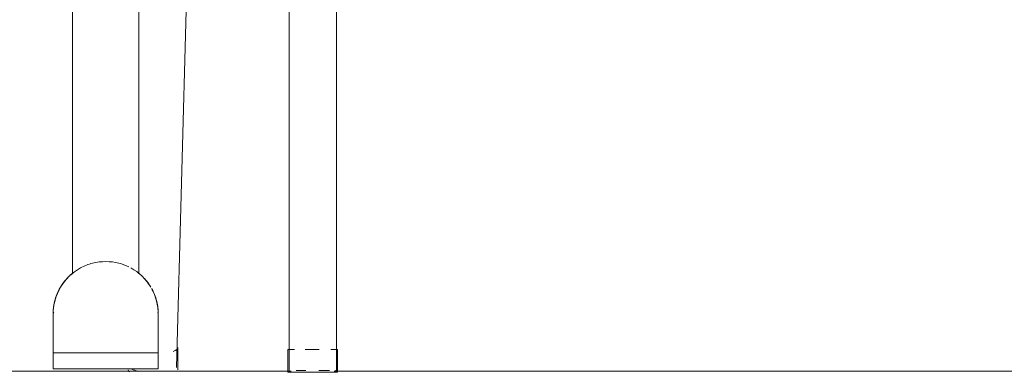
# Model space of a CAD drawing. Header units: metres. Extents: x 3.7 to 90.5, y -1.7 to 14.3.
# Tile 58 of 256: x 35.51 to 35.941, y 3.019 to 3.174. Entities that reach past the tile are written whole.
import ezdxf

# ---------------------------------------------------------------- set-up
doc = ezdxf.new("R2010")
doc.units = ezdxf.units.M
doc.layers.add('A-FLOR', color=7, linetype='Continuous', lineweight=18)
doc.layers.add('I-FURN', color=7, linetype='Continuous', lineweight=18)

# ---------------------------------------------------------------- blocks, each defined once
blk = doc.blocks.new('ConjuntoParaAlunoTamanho6 - CJA06_ConjuntoParaAlunoTamanho6-V36-Corte 1')
at = {"layer": 'I-FURN'}
for p, q in [((35.62783486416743, 3.398204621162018), (35.62783486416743, 3.020204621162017)), ((35.64853486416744, 3.020204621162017), (35.64853486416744, 3.398204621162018)), ((35.53220821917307, 3.062126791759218), (35.53290538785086, 3.062726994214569)), ((35.5245598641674, 3.031203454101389), (35.5245598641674, 3.044999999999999)), ((35.52455986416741, 3.044999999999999), (35.52455986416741, 3.031203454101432)), ((35.52455986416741, 3.030668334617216), (35.52455986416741, 3.044999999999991)), ((35.5245598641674, 3.030903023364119), (35.5245598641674, 3.038919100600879)), ((35.52455986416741, 3.032874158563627), (35.52455986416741, 3.032218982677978)), ((35.5791444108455, 3.020624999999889), (35.5791444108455, 3.030284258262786)), ((35.62724736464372, 3.029474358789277), (35.62724736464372, 3.019999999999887)), ((35.6490092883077, 3.019999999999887), (35.6490092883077, 3.029474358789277))]:
    blk.add_line(p, q, dxfattribs=at)
at = {"layer": 'I-FURN', "flags": 128}
for points in [[(35.52967569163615, 3.059462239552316), (35.53026833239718, 3.060165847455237), (35.53088863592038, 3.060845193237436)], [(35.52455986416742, 3.04499999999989), (35.52457826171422, 3.045919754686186), (35.52463342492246, 3.046838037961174), (35.52472526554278, 3.047753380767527), (35.52485363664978, 3.048664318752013), (35.52501833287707, 3.049569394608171), (35.52521909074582, 3.050467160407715), (35.52545558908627, 3.051356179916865), (35.52572744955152, 3.052235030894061), (35.52603423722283, 3.053102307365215), (35.52637546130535, 3.053956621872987), (35.52675057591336, 3.054796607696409), (35.5271589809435, 3.055620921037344)], [(35.5245598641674, 3.038919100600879), (35.5245598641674, 3.040439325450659), (35.5245598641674, 3.041959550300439), (35.5245598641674, 3.043479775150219), (35.5245598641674, 3.044999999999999)], [(35.52455986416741, 3.04494562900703), (35.52455986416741, 3.044877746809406), (35.52455986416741, 3.044782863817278), (35.52455986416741, 3.044661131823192), (35.52455986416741, 3.044512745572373), (35.52455986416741, 3.044337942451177), (35.52455986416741, 3.044137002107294), (35.52455986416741, 3.043910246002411), (35.52455986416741, 3.043658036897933), (35.52455986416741, 3.043380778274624), (35.52455986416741, 3.043078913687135)], [(35.52455986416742, 3.042993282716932), (35.52455986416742, 3.043301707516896), (35.52455986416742, 3.043585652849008), (35.52455986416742, 3.043844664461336), (35.52455986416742, 3.044078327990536), (35.52455986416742, 3.044286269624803), (35.52455986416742, 3.044468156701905), (35.52455986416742, 3.044623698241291), (35.52455986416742, 3.044752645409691), (35.52455986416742, 3.044854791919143), (35.52455986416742, 3.044929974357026)], [(35.52455986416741, 3.038831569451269), (35.52455986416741, 3.038298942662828), (35.52455986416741, 3.037749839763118), (35.52455986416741, 3.03718513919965), (35.52455986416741, 3.036605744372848), (35.52455986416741, 3.036012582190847), (35.52455986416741, 3.035406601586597), (35.52455986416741, 3.034788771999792)], [(35.52455986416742, 3.035240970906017), (35.52455986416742, 3.035850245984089), (35.52455986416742, 3.036446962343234), (35.52455986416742, 3.037030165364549), (35.52455986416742, 3.03759892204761), (35.52455986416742, 3.038152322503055), (35.52455986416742, 3.038689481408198)], [(35.52455986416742, 3.032040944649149), (35.52455986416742, 3.032698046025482), (35.52455986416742, 3.033347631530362)]]:
    blk.add_lwpolyline(points, dxfattribs=at)
at = {"layer": 'I-FURN'}
for radius, start, end in [(0.02299999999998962, 129.4055072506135, 142.9619648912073), (0.02299999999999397, 146.307980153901, 168.9218079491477), (0.0229999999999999, 140.2290907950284, 144.0000000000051)]:
    blk.add_arc((35.5475598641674, 3.044999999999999), radius, start, end, dxfattribs=at)
blk.add_ellipse((35.5682634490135, 3.020624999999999), major_axis=(0.01088096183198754, 0), ratio=0.2588190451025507, start_param=3.141592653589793, end_param=3.457115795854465, dxfattribs=at)
for points in [[(35.52931451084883, 3.059003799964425), (35.52961948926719, 3.059401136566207), (35.52993742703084, 3.05978851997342), (35.53026768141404, 3.060165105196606)], [(35.52506253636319, 3.049782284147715), (35.52549157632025, 3.051800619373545), (35.52619500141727, 3.053760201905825), (35.5271445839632, 3.05559207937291)], [(35.52492987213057, 3.049109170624), (35.52496690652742, 3.049313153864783), (35.52501062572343, 3.049538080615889), (35.52506253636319, 3.049782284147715)]]:
    blk.add_open_spline(points, degree=3, dxfattribs=at)
blk = doc.blocks.new('ConjuntoParaAlunoTamanho6 - CJA06_ConjuntoParaAlunoTamanho6-V37-Corte 1')
at = {"layer": 'I-FURN'}
for p, q in [((35.5330598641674, 3.737262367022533), (35.5330598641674, 3.062453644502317)), ((35.5330598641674, 3.737262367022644), (35.5330598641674, 3.062453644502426)), ((35.5620598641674, 3.062632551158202), (35.5620598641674, 3.72893382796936)), ((35.5620598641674, 3.630852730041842), (35.5620598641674, 3.062632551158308)), ((35.62783486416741, 3.398204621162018), (35.62783486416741, 3.020204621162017)), ((35.64853486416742, 3.020204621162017), (35.64853486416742, 3.398204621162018)), ((35.57852364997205, 3.021555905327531), (35.58819820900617, 3.379001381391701)), ((35.53220821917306, 3.062126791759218), (35.53290538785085, 3.062726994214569)), ((35.5618281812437, 3.06303926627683), (35.56253814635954, 3.062454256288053)), ((35.5245598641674, 3.031203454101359), (35.5245598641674, 3.044999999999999)), ((35.5245598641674, 3.044999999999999), (35.5245598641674, 3.027999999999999)), ((35.5245598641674, 3.030668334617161), (35.5245598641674, 3.044999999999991)), ((35.5705598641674, 3.044999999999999), (35.5705598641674, 3.031203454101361)), ((35.5705598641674, 3.044999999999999), (35.5705598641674, 3.030668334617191)), ((35.5705598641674, 3.027999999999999), (35.5705598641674, 3.044999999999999)), ((35.5245598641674, 3.030903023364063), (35.5245598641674, 3.038919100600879)), ((35.5705598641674, 3.038919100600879), (35.5705598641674, 3.030903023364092)), ((35.57914441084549, 3.020624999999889), (35.57914441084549, 3.030284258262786)), ((35.5245598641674, 3.027999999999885), (35.5245598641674, 3.020999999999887)), ((35.52455986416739, 3.027999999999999), (35.57055986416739, 3.027999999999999)), ((35.52455986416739, 3.027999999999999), (35.52455986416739, 3.020999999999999)), ((35.5705598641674, 3.020999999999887), (35.5705598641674, 3.027999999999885)), ((35.57055986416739, 3.020999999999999), (35.57055986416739, 3.027999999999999)), ((35.62724736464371, 3.029474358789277), (35.62724736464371, 3.019474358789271)), ((35.6272473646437, 3.029474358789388), (35.63023607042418, 3.029474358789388)), ((35.63487107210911, 3.029474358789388), (35.63812832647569, 3.029474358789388)), ((35.63819669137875, 3.029474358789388), (35.64105273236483, 3.029474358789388)), ((35.64611408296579, 3.029474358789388), (35.64900928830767, 3.029474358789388)), ((35.64900928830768, 3.019474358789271), (35.64900928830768, 3.029474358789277)), ((35.57055986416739, 3.020999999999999), (35.52455986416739, 3.020999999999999)), ((35.5255598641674, 3.02), (35.5270598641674, 3.02)), ((35.5255598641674, 3.02), (35.5695598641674, 3.02)), ((35.5255598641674, 3.02), (35.5275598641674, 3.02)), ((35.52555986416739, 3.02), (35.56955986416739, 3.02)), ((35.5675598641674, 3.02), (35.5695598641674, 3.02)), ((35.5680598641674, 3.02), (35.5695598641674, 3.02)), ((35.63812832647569, 3.019474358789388), (35.6272473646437, 3.019474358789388)), ((35.63512970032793, 3.020204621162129), (35.63086630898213, 3.020204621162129)), ((35.64900928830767, 3.019474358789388), (35.63812832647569, 3.019474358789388)), ((35.64550341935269, 3.020204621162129), (35.64081265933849, 3.020204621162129)), ((35.64853486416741, 3.020204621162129), (35.6482007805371, 3.020204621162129))]:
    blk.add_line(p, q, dxfattribs=at)
at = {"layer": 'I-FURN', "flags": 128}
for points in [[(35.52857714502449, 3.057986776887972), (35.52911166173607, 3.058735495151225), (35.52967569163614, 3.059462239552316), (35.53026833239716, 3.060165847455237), (35.53088863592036, 3.060845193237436)], [(35.56451991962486, 3.060535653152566), (35.5651276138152, 3.059845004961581), (35.56570720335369, 3.05913060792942), (35.5662577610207, 3.058393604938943), (35.5664321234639, 3.058139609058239)], [(35.56772667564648, 3.056058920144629), (35.56815278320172, 3.05524361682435), (35.56854594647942, 3.054411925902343), (35.56890553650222, 3.053565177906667), (35.56923097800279, 3.052704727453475), (35.56952175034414, 3.051831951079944), (35.56977738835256, 3.050948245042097), (35.56999748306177, 3.050055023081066), (35.57018168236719, 3.049153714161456), (35.57032969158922, 3.048245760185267), (35.57044127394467, 3.047332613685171), (35.57051625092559, 3.046415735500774), (35.5705545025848, 3.045496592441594), (35.57055986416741, 3.04499999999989)], [(35.52455986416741, 3.04499999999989), (35.5245782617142, 3.045919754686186), (35.52463342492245, 3.046838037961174), (35.52472526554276, 3.047753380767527), (35.52485363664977, 3.048664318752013), (35.52501833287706, 3.049569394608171), (35.52521909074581, 3.050467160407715), (35.52545558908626, 3.051356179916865), (35.52572744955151, 3.052235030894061), (35.52603423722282, 3.053102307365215), (35.52637546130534, 3.053956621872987), (35.52675057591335, 3.054796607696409), (35.52715898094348, 3.055620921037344)], [(35.5245598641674, 3.04499999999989), (35.5245598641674, 3.044986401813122), (35.5245598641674, 3.04494562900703), (35.5245598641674, 3.044877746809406), (35.5245598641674, 3.044782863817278), (35.5245598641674, 3.044661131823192), (35.5245598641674, 3.044512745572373), (35.5245598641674, 3.044337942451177), (35.5245598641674, 3.044137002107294), (35.5245598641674, 3.043910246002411), (35.5245598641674, 3.043658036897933), (35.5245598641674, 3.043380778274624), (35.5245598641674, 3.043078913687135), (35.5245598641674, 3.042752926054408), (35.5245598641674, 3.042403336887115), (35.5245598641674, 3.042030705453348), (35.5245598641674, 3.041635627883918), (35.5245598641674, 3.041218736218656), (35.5245598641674, 3.040780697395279), (35.5245598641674, 3.040322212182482), (35.5245598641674, 3.039844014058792), (35.5245598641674, 3.039346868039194), (35.5245598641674, 3.038831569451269), (35.5245598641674, 3.038298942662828), (35.5245598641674, 3.037749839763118), (35.5245598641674, 3.03718513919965), (35.5245598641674, 3.036605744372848), (35.5245598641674, 3.036012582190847), (35.5245598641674, 3.035406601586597), (35.5245598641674, 3.034788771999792), (35.5245598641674, 3.034160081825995), (35.5245598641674, 3.03352153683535), (35.5245598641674, 3.032874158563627), (35.5245598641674, 3.032218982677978), (35.5245598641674, 3.031557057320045), (35.5245598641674, 3.030889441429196), (35.5245598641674, 3.030217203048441), (35.5245598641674, 3.029541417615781), (35.5245598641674, 3.028863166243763), (35.5245598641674, 3.028183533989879), (35.5245598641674, 3.027999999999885)], [(35.5245598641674, 3.038919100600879), (35.5245598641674, 3.040439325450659), (35.5245598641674, 3.041959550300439), (35.5245598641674, 3.043479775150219), (35.5245598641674, 3.044999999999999)], [(35.52455986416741, 3.042305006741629), (35.52455986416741, 3.042660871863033), (35.52455986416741, 3.042993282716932), (35.52455986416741, 3.043301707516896), (35.52455986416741, 3.043585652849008), (35.52455986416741, 3.043844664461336), (35.52455986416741, 3.044078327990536), (35.52455986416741, 3.044286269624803), (35.52455986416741, 3.044468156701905), (35.52455986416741, 3.044623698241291), (35.52455986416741, 3.044752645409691), (35.52455986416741, 3.044854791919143), (35.52455986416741, 3.044929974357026), (35.52455986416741, 3.044978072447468), (35.52455986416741, 3.044999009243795)], [(35.57055986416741, 3.04499999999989), (35.57055986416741, 3.044986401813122), (35.57055986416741, 3.04494562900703), (35.57055986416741, 3.044877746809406), (35.57055986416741, 3.044782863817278), (35.57055986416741, 3.044661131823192), (35.57055986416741, 3.044512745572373), (35.57055986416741, 3.044337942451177), (35.57055986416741, 3.044137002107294), (35.57055986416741, 3.043910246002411), (35.57055986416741, 3.043658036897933), (35.57055986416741, 3.043380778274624), (35.57055986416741, 3.043078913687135), (35.57055986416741, 3.042752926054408), (35.57055986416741, 3.042403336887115)], [(35.5705598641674, 3.044999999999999), (35.5705598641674, 3.04347977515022), (35.5705598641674, 3.041959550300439), (35.5705598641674, 3.040439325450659), (35.5705598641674, 3.038919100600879)], [(35.5705598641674, 3.027999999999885), (35.5705598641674, 3.028679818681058), (35.5705598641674, 3.029358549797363), (35.5705598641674, 3.030035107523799), (35.5705598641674, 3.030708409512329), (35.5705598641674, 3.031377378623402), (35.5705598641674, 3.032040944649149), (35.5705598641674, 3.032698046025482), (35.5705598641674, 3.033347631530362), (35.5705598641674, 3.033988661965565), (35.5705598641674, 3.034620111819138), (35.5705598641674, 3.035240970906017), (35.5705598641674, 3.035850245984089), (35.5705598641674, 3.036446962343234), (35.5705598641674, 3.037030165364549), (35.5705598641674, 3.03759892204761), (35.5705598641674, 3.038152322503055), (35.5705598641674, 3.038689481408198), (35.5705598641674, 3.039209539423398), (35.5705598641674, 3.039711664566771), (35.5705598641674, 3.040195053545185), (35.5705598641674, 3.040658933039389), (35.5705598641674, 3.041102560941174), (35.5705598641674, 3.04152522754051), (35.5705598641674, 3.041926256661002), (35.5705598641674, 3.042305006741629), (35.5705598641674, 3.042660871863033), (35.5705598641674, 3.042993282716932), (35.5705598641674, 3.043301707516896), (35.5705598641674, 3.043585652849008), (35.5705598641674, 3.043844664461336), (35.5705598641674, 3.044078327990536), (35.5705598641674, 3.044286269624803), (35.5705598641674, 3.044468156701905), (35.5705598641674, 3.044623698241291), (35.5705598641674, 3.044752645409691), (35.5705598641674, 3.044854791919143), (35.5705598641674, 3.044929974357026), (35.5705598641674, 3.044978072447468), (35.5705598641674, 3.044999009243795)], [(35.52455986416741, 3.034620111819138), (35.52455986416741, 3.035240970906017), (35.52455986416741, 3.035850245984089), (35.52455986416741, 3.036446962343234), (35.52455986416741, 3.037030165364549), (35.52455986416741, 3.03759892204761), (35.52455986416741, 3.038152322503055), (35.52455986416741, 3.038689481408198)], [(35.57055986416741, 3.038831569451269), (35.57055986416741, 3.038298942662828), (35.57055986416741, 3.037749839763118), (35.57055986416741, 3.03718513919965), (35.57055986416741, 3.036605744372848), (35.57055986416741, 3.036012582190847), (35.57055986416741, 3.035406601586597), (35.57055986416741, 3.034788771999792)], [(35.52455986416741, 3.032040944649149), (35.52455986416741, 3.032698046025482), (35.52455986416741, 3.033347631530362), (35.52455986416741, 3.033988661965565)], [(35.57055986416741, 3.03352153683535), (35.57055986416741, 3.032874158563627), (35.57055986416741, 3.032218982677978)], [(35.5680598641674, 3.02), (35.5578098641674, 3.02), (35.5475598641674, 3.02), (35.5373098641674, 3.02), (35.5270598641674, 3.02)], [(35.5275598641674, 3.02), (35.5375598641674, 3.02), (35.5475598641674, 3.02), (35.55755986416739, 3.02), (35.5675598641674, 3.02)]]:
    blk.add_lwpolyline(points, dxfattribs=at)
at = {"layer": 'I-FURN'}
for radius, start, end in [(0.02299999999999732, 118.5792616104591, 180), (0.02299999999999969, 30.71036919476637, 61.42073838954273), (0.02299999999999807, 140.2290907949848, 146.4623132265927), (0.02299999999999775, 34.98955533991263, 39.7710140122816), (0.02300000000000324, 0, 28.97582372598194), (0.02299999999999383, 174.2846427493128, 179.9999999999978), (0.02300000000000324, 0, 5.715255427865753)]:
    blk.add_arc((35.5475598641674, 3.044999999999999), radius, start, end, dxfattribs=at)
for centre, major_axis, ratio, start_param, end_param in [((35.5275598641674, 3.044999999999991), (-0.003000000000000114, 5.501116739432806e-15), 0.7180599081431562, 5.890486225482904, 6.283185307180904), ((35.5675598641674, 3.044999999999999), (0.003000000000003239, 0), 0.7180599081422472, 0, 0.3926990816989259), ((35.5682634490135, 3.030284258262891), (0.01088096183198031, 0), 0.2588190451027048, 5.665471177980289, 6.283185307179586), ((35.56817743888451, 3.021835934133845), (-0.01034621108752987, 0.0002800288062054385), 0.2528225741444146, 3.141592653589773, 3.148435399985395), ((35.5682634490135, 3.020624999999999), (0.01088096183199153, 0), 0.2588190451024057, 3.141592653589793, 3.457115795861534), ((35.56817743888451, 3.021835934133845), (-0.01034621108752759, 0.0002800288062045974), 0.2528225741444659, 0.4751505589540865, 0.9327775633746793)]:
    blk.add_ellipse(centre, major_axis=major_axis, ratio=ratio, start_param=start_param, end_param=end_param, dxfattribs=at)
for points, knots in [([(35.55764435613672, 3.065670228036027), (35.55627185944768, 3.066336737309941), (35.55303842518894, 3.067517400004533), (35.54755989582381, 3.068206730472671), (35.54172246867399, 3.067472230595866), (35.53819430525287, 3.066089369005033), (35.53655726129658, 3.065197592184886)], [0.04608707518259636, 0.04608707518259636, 0.04608707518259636, 0.04608707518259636, 0.25, 0.5, 0.75, 1, 1, 1, 1]), ([(35.57037903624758, 3.047878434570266), (35.57043923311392, 3.04740121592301), (35.57050706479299, 3.04668255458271), (35.57055231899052, 3.045721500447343), (35.5705598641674, 3.045240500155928), (35.5705598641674, 3.044999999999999)], [0, 0, 0, 0, 0.5, 0.75, 1, 1, 1, 1])]:
    blk.add_open_spline(points, degree=3, knots=knots, dxfattribs=at)
for points in [[(35.52794926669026, 3.057017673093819), (35.52829000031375, 3.057573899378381), (35.52901917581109, 3.058657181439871), (35.52983758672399, 3.059674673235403), (35.53026768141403, 3.060165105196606)], [(35.56485204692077, 3.060165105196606), (35.56528214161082, 3.059674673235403), (35.5661005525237, 3.058657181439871), (35.56682972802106, 3.057573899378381), (35.56717046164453, 3.057017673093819)], [(35.52506253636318, 3.049782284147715), (35.52549157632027, 3.051800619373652), (35.52619500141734, 3.053760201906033), (35.52714458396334, 3.055592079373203)], [(35.56797510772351, 3.055592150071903), (35.56892470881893, 3.053760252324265), (35.56962814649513, 3.051800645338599), (35.57005719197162, 3.049782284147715)], [(35.5245598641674, 3.044999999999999), (35.5245598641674, 3.045240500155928), (35.52456740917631, 3.045721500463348), (35.52460135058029, 3.046442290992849), (35.52465788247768, 3.04716166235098), (35.52471059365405, 3.047639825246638), (35.52474069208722, 3.047878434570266)], [(35.52474069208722, 3.047878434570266), (35.52475734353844, 3.048010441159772), (35.52481660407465, 3.048471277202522), (35.52495871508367, 3.049293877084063), (35.52506253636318, 3.049782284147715)], [(35.57005719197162, 3.049782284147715), (35.57016101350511, 3.04929387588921), (35.57030312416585, 3.048471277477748), (35.57036238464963, 3.048010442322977), (35.57037903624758, 3.047878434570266)]]:
    blk.add_open_spline(points, degree=3, dxfattribs=at)
blk = doc.blocks.new('4 GRE - ESCOLA DE CINEMA E AUDIOVISUAL CINE REX R07_rvt-1-Corte 1')
at = {"layer": 'A-FLOR'}
for p, q in [((35.62870513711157, 3.020000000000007), (35.16733924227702, 3.020000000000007)), ((35.995818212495, 3.020000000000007), (35.64755151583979, 3.020000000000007))]:
    blk.add_line(p, q, dxfattribs=at)
at = {"layer": 'I-FURN', "lineweight": 18}
for name in ['ConjuntoParaAlunoTamanho6 - CJA06_ConjuntoParaAlunoTamanho6-V36-Corte 1', 'ConjuntoParaAlunoTamanho6 - CJA06_ConjuntoParaAlunoTamanho6-V36-Corte 1', 'ConjuntoParaAlunoTamanho6 - CJA06_ConjuntoParaAlunoTamanho6-V37-Corte 1']:
    blk.add_blockref(name, (0, 0), dxfattribs=at)

msp = doc.modelspace()

# ---------------------------------------------------------------- block references
at = {"lineweight": 5}
msp.add_blockref('4 GRE - ESCOLA DE CINEMA E AUDIOVISUAL CINE REX R07_rvt-1-Corte 1', (0, 0), dxfattribs=at)

doc.saveas('drawing.dxf')
